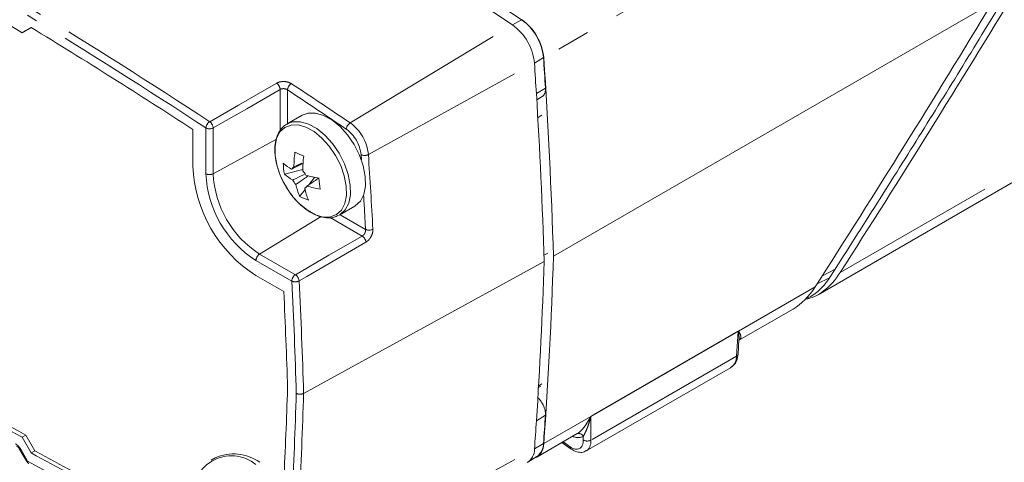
# Model space of a CAD drawing. Header units: millimetres. Extents: x 5 to 415, y 5 to 292.
# Tile 25 of 57: x 172 to 210, y 30 to 46. Entities that reach past the tile are written whole.
import ezdxf

# ---------------------------------------------------------------- set-up
doc = ezdxf.new("R2010")
doc.units = ezdxf.units.MM
doc.linetypes.add('PHANTOM', pattern=[12.7, 6.35, -1.27, 1.27, -1.27, 1.27, -1.27])

msp = doc.modelspace()

# ---------------------------------------------------------------- linework, layer by layer
at = {"color": 8, "linetype": 'PHANTOM', "lineweight": 0}
for p, q in [((200.491, 49.739), (192.222, 44.965)), ((184.861, 42.486), (191.03, 46.217)), ((191.382, 46.411), (191.03, 46.217)), ((192.213, 44.97), (191.869, 44.761)), ((185.552, 41.285), (191.869, 44.761)), ((182.197, 43.758), (182.197, 42.193)), ((182.476, 42.455), (182.476, 43.741)), ((192.288, 43.81), (191.944, 43.601)), ((191.986, 42.683), (192.15, 42.778)), ((179.37, 42.294), (179.37, 40.555)), ((179.649, 40.553), (179.649, 42.292)), ((182.056, 41.871), (179.649, 40.553)), ((203.499, 36.794), (212.363, 41.912)), ((185.274, 41.274), (185.287, 41.084)), ((185.446, 38.431), (184.476, 38.991)), ((183.761, 38.92), (181.415, 37.495)), ((184.097, 38.887), (185.319, 38.182)), ((182.775, 36.709), (181.415, 37.495)), ((181.277, 37.252), (182.638, 36.467)), ((202.822, 36.672), (203.307, 36.924)), ((202.625, 36.368), (203.09, 36.586)), ((202.549, 36.246), (199.627, 34.56)), ((199.618, 34.558), (194.019, 31.325)), ((194.019, 31.318), (199.618, 34.551)), ((199.618, 34.551), (199.559, 33.618)), ((199.559, 33.618), (194.021, 30.42)), ((192.15, 32.556), (192.008, 32.471)), ((192.288, 31.364), (191.944, 31.154)), ((194.01, 31.316), (192.222, 30.285)), ((194.021, 30.42), (194.019, 31.318)), ((193.23, 30.163), (192.957, 30.351)), ((193.726, 30.557), (193.727, 30.428)), ((172.33, 30.068), (172.299, 30.05)), ((172.589, 29.619), (172.33, 30.068)), ((185.552, 26.635), (191.869, 30.081)), ((192.213, 30.291), (191.869, 30.081)), ((172.589, 29.619), (172.558, 29.601))]:
    msp.add_line(p, q, dxfattribs=at)
at = {"color": 7, "linetype": 'Continuous', "lineweight": 15}
for p, q in [((209.274, 47.043), (192.591, 37.412)), ((172.723, 46.116), (172.379, 45.917)), ((172.723, 46.116), (172.52, 45.999)), ((172.379, 45.917), (172.52, 45.999)), ((191.955, 43.363), (192.168, 43.495)), ((183.035, 42.778), (182.462, 42.448)), ((182.52, 42.477), (182.462, 42.448)), ((178.873, 40.842), (178.873, 42.235)), ((202.657, 35.951), (211.79, 41.224)), ((182.359, 40.539), (183.058, 40.711)), ((183.284, 40.13), (183.506, 40.411)), ((182.939, 39.692), (183.143, 39.95)), ((183.13, 40.004), (183.199, 40.051)), ((184.412, 38.957), (184.462, 38.983)), ((184.462, 38.983), (185.035, 39.314)), ((192.376, 37.536), (192.226, 37.449)), ((183.091, 32.197), (192.237, 37.208)), ((203.09, 36.586), (203.307, 36.924)), ((182.334, 36.068), (181.277, 36.678)), ((202.208, 35.8), (202.28, 35.834)), ((199.65, 34.216), (201.707, 35.403)), ((199.617, 33.692), (199.651, 34.229)), ((199.651, 34.238), (199.651, 34.229)), ((193.842, 30.007), (199.325, 33.172)), ((192.005, 32.413), (192.109, 32.476)), ((172.379, 30.527), (172.52, 30.609)), ((172.379, 30.527), (172.723, 29.93)), ((172.52, 30.609), (172.865, 30.012)), ((191.956, 29.774), (193.499, 30.664)), ((172.299, 30.05), (172.558, 29.601)), ((172.723, 29.93), (172.865, 30.012)), ((192.911, 30.325), (193.27, 30.079)), ((179.719, 29.742), (179.577, 29.661)), ((191.614, 29.577), (191.961, 29.792))]:
    msp.add_line(p, q, dxfattribs=at)
at = {"color": 8, "linetype": 'PHANTOM', "lineweight": 0, "flags": 128}
for points in [[(182.065, 43.997), (181.775, 43.83), (180.615, 43.162), (179.518, 42.531)], [(179.649, 42.292), (180.926, 43.027), (182.197, 43.758)], [(184.462, 38.983), (184.483, 38.996), (184.675, 39.175), (184.806, 39.432), (184.87, 39.753), (184.864, 40.123), (184.787, 40.522), (184.644, 40.931), (184.441, 41.329), (184.19, 41.696), (183.901, 42.014), (183.591, 42.267), (183.275, 42.442), (182.967, 42.531), (182.685, 42.529), (182.52, 42.477)], [(185.319, 38.182), (184.05, 37.448), (182.775, 36.709)], [(182.917, 36.475), (183.206, 36.642), (184.365, 37.313), (185.46, 37.947)]]:
    msp.add_lwpolyline(points, dxfattribs=at)
at = {"color": 7, "linetype": 'Continuous', "lineweight": 15, "flags": 128}
for points in [[(185.035, 39.314), (185.055, 39.326), (185.248, 39.506), (185.379, 39.763), (185.443, 40.084), (185.437, 40.453), (185.36, 40.853), (185.216, 41.261), (185.014, 41.659), (184.762, 42.027), (184.474, 42.345), (184.164, 42.598), (183.847, 42.773), (183.54, 42.862), (183.258, 42.859), (183.035, 42.778)], [(182.796, 39.549), (182.937, 39.405), (183.236, 39.161), (183.541, 38.992), (183.838, 38.906), (184.11, 38.909), (184.345, 38.999), (184.53, 39.172), (184.657, 39.419), (184.719, 39.729), (184.712, 40.085), (184.638, 40.47), (184.5, 40.864), (184.305, 41.248), (184.062, 41.602), (183.784, 41.909), (183.485, 42.153), (183.18, 42.322), (182.884, 42.407), (182.611, 42.405), (182.377, 42.315), (182.191, 42.142), (182.064, 41.894), (182.003, 41.585), (182.009, 41.228), (182.009, 41.228)], [(182.009, 41.228), (182.083, 40.844), (182.119, 40.722)]]:
    msp.add_lwpolyline(points, dxfattribs=at)
at = {"color": 7, "linetype": 'Continuous', "lineweight": 15}
for centre, radius, start, end in [((59.596, -139.788), 217.27, 58.72883, 61.27654), ((53.834, -157.468), 245.939, 55.99423, 56.20714), ((53.474, -157.673), 245.953, 55.99423, 56.20714), ((51.4, -152.937), 233.112, 56.85018, 58.63759), ((189.833, 44.558), 2.046, 5.6953, 54.2006), ((190.198, 44.769), 2.025, 5.6953, 54.2006), ((190.187, 44.762), 2.046, 5.6953, 54.2006), ((-13.379, 31.085), 206.061, 3.54053, 3.8637), ((-7.854, 31.413), 200.535, 1.71425, 3.87498), ((-13.738, 30.875), 206.075, 3.54053, 3.8637), ((-7.222, 31.25), 199.549, 1.71097, 3.54864), ((186.705, 40.836), 3.982, 172.3368, 180.3969), ((185.837, 48.18), 7.476, 245.6793, 248.4788), ((187.041, 40.694), 3.982, 172.3368, 180.3969), ((184.071, 41.067), 5.203, 182.4764, 237.5236), ((183.503, 42.299), 1.796, 228.5477, 241.0853), ((184.786, 41.012), 2.473, 181.3598, 191.0316), ((185.166, 41.699), 3.2, 197.7878, 222.2069), ((183.548, 41.885), 1.796, 228.5477, 241.0853), ((182.782, 40.657), 0.163, 111.572, 154.5216), ((182.492, 40.156), 0.762, 26.8041, 42.0272), ((184.384, 44.398), 4.082, 252.7464, 259.9942), ((183.36, 40.656), 0.762, 206.8041, 222.0272), ((185.204, 40.667), 2.466, 192.2038, 203.3034), ((183.071, 40.155), 0.163, 291.572, 334.5216), ((184.428, 43.984), 4.082, 252.7464, 259.9942), ((190.059, 40.862), 6.403, 184.3303, 188.0612), ((185.54, 40.525), 2.466, 192.2038, 203.3034), ((183.879, 41.444), 1.989, 241.8097, 252.3484), ((22.797, 42.392), 169.52, 356.19877, 358.24752), ((24.088, 42.555), 168.581, 355.82585, 358.25167), ((-13.719, 26.521), 196.286, 1.71395, 2.78787), ((276.795, 221.062), 217.27, 238.72883, 241.27654), ((276.937, 221.143), 217.27, 238.72883, 241.27654), ((11.764, 37.663), 170.796, 357.05306, 358.23134), ((28.88, 42.017), 163.426, 355.81132, 356.18852), ((29.235, 42.227), 163.415, 355.81132, 356.18852), ((269.995, 208.076), 202.833, 241.3885, 243.30465), ((191.284, 30.061), 0.585, 301.5522, 1.9161), ((191.658, 30.259), 0.565, 292.1436, 2.5981), ((191.601, 30.287), 0.612, 306.0697, 0.3673), ((172.731, 29.701), 0.2, 210, 241.3532), ((269.81, 207.913), 202.741, 241.38827, 243.35002), ((180.346, 28.329), 1.49, 51.3254, 188.6853), ((180.423, 28.186), 1.708, 54.3411, 114.3485)]:
    msp.add_arc(centre, radius, start, end, dxfattribs=at)
at = {"color": 8, "linetype": 'PHANTOM', "lineweight": 0}
for centre, radius, start, end in [((51.022, -153.182), 234.126, 56.7131, 58.67815), ((50.985, -153.25), 233.924, 56.7131, 58.67815), ((181.872, 43.735), 0.325, 4.0506, 53.6762), ((182.802, 43.702), 0.329, 122.9628, 173.1007), ((48.289, -159.939), 244.188, 55.99335, 56.62428), ((48.257, -160), 243.978, 55.99335, 56.62428), ((179.696, 42.255), 0.328, 122.9796, 173.2293), ((179.325, 42.269), 0.325, 4.0505, 53.6886), ((185.042, 42.206), 0.334, 122.8539, 172.2568), ((183.874, 41.118), 1.687, 5.6953, 54.2006), ((179.512, 42.568), 0.309, 242.6784, 296.4556), ((183.908, 41.138), 1.372, 5.6953, 54.2006), ((185.401, 41.581), 0.333, 247.5533, 297.1171), ((-18.364, 27.509), 204.381, 3.06575, 3.86503), ((183.511, 40.743), 4.145, 182.6055, 237.3945), ((179.512, 40.829), 0.309, 242.6784, 296.4556), ((183.483, 40.727), 3.837, 182.6055, 237.3945), ((-17.156, 27.584), 202.892, 3.06452, 3.43513), ((185.576, 38.731), 0.327, 246.4922, 296.9792), ((185.137, 37.913), 0.325, 6.0867, 55.9532), ((181.585, 37.238), 0.309, 123.5404, 177.3258), ((182.946, 36.452), 0.309, 123.5404, 177.3258), ((182.594, 36.44), 0.325, 6.0718, 55.9535), ((182.769, 36.765), 0.326, 246.3399, 296.9591), ((-14.335, 26.311), 197.235, 1.71087, 2.9515), ((-14.254, 26.309), 197.432, 1.70916, 2.95151), ((199.79, 34.545), 0.172, 175.8271, 178.2517), ((199.832, 34.451), 0.232, 152.0824, 154.7853), ((199.523, 33.706), 0.0956, 292.3502, 351.7306), ((12.138, 37.453), 170.754, 356.87108, 358.23688), ((12.237, 37.451), 170.934, 356.8711, 358.23873), ((194.263, 31.556), 0.348, 223.3382, 224.3606), ((194.191, 31.313), 0.172, 175.8271, 178.2517), ((193.554, 30.483), 0.187, 23.358, 110.5835), ((193.88, 30.669), 0.286, 237.5176, 299.5947), ((193.332, 30.16), 0.102, 177.8062, 232.4038), ((269.863, 207.6), 202.828, 241.34163, 243.50272), ((172.692, 29.611), 0.103, 175.3976, 236.3228)]:
    msp.add_arc(centre, radius, start, end, dxfattribs=at)
at = {"color": 7, "linetype": 'Continuous', "lineweight": 15}
for centre, major_axis, start_param, end_param in [((76.893, 135.703), (138.245, 239.434), 4.63146, 4.677523), ((75.943, 135.155), (138.245, 239.434), 4.63146, 4.677523), ((202.657, 37.452), (0.919, 1.592), 3.552904, 4.63146), ((201.707, 36.904), (0.919, 1.592), 3.92695, 4.63146)]:
    msp.add_ellipse(centre, major_axis=major_axis, ratio=0.577335, start_param=start_param, end_param=end_param, dxfattribs=at)
at = {"color": 8, "linetype": 'PHANTOM', "lineweight": 0}
for centre, major_axis, ratio, start_param, end_param in [((198.804, 34.026), (-0.535, 0.846), 0.633362, 3.115973, 3.866546), ((193.21, 30.805), (-0.372, 0.709), 0.506008, 2.376868, 3.912757), ((193.037, 31.89), (-0.697, 1.329), 0.506008, 2.630089, 3.130786), ((193.363, 30.885), (-0.471, 0.883), 0.520363, 3.167432, 3.909447)]:
    msp.add_ellipse(centre, major_axis=major_axis, ratio=ratio, start_param=start_param, end_param=end_param, dxfattribs=at)
at = {"color": 7, "linetype": 'Continuous', "lineweight": 15}
for points, knots in [([(203.307, 36.924), (203.878, 37.817), (205.02, 39.604), (206.707, 42.297), (208.378, 44.996), (209.475, 46.803), (210.024, 47.707)], [0, 0, 0, 0, 0.250421, 0.500842, 0.750413, 1, 1, 1, 1]), ([(192.167, 43.496), (192.171, 43.498), (192.182, 43.503), (192.201, 43.519), (192.223, 43.541), (192.244, 43.57), (192.261, 43.603), (192.274, 43.639), (192.286, 43.691), (192.291, 43.748), (192.289, 43.794), (192.288, 43.81)], [0, 0, 0, 0, 0.037959, 0.131579, 0.240126, 0.349583, 0.462242, 0.576138, 0.679989, 0.891891, 1, 1, 1, 1]), ([(182.535, 42.472), (182.489, 42.453), (182.361, 42.4), (182.203, 42.229), (182.07, 41.983), (181.999, 41.683), (181.99, 41.425), (182.004, 41.27), (182.008, 41.235)], [0, 0, 0, 0, 0.115657, 0.316453, 0.517428, 0.724932, 0.939144, 1, 1, 1, 1]), ([(182.008, 41.235), (182.017, 41.17), (182.042, 40.98), (182.132, 40.655), (182.293, 40.273), (182.505, 39.909), (182.757, 39.58), (183.039, 39.299), (183.342, 39.078), (183.655, 38.928), (183.964, 38.864), (184.22, 38.873), (184.351, 38.939), (184.397, 38.962)], [0, 0, 0, 0, 0.05241, 0.151339, 0.250081, 0.348704, 0.44743, 0.546433, 0.645978, 0.746251, 0.846879, 0.945807, 1, 1, 1, 1]), ([(183.06, 40.939), (182.96, 40.889), (182.818, 40.819), (182.676, 40.748), (182.635, 40.727)], [0, 0, 0, 0, 0.705623, 1, 1, 1, 1]), ([(182.722, 40.809), (182.761, 40.827), (182.861, 40.874), (182.961, 40.92), (183.022, 40.949)], [0, 0, 0, 0, 0.389304, 1, 1, 1, 1]), ([(182.68, 40.313), (182.721, 40.333), (182.877, 40.412), (183.034, 40.489), (183.148, 40.546)], [0, 0, 0, 0, 0.266977, 1, 1, 1, 1]), ([(183.272, 40.476), (183.151, 40.392), (182.992, 40.281), (182.832, 40.172), (182.794, 40.146)], [0, 0, 0, 0, 0.761596, 1, 1, 1, 1]), ([(183.664, 40.384), (183.551, 40.308), (183.402, 40.208), (183.253, 40.109), (183.218, 40.085)], [0, 0, 0, 0, 0.763495, 1, 1, 1, 1]), ([(203.09, 36.586), (203.038, 36.51), (202.933, 36.357), (202.748, 36.158), (202.546, 35.988), (202.389, 35.882), (202.297, 35.843), (202.281, 35.837)], [0, 0, 0, 0, 0.240446, 0.485725, 0.71506, 0.950216, 1, 1, 1, 1]), ([(199.341, 33.195), (199.378, 33.217), (199.476, 33.276), (199.58, 33.451), (199.604, 33.609), (199.617, 33.692)], [0, 0, 0, 0, 0.222555, 0.592568, 1, 1, 1, 1]), ([(182.811, 32.199), (182.814, 32.198), (182.823, 32.193), (182.843, 32.184), (182.871, 32.175), (182.902, 32.169), (182.936, 32.165), (182.97, 32.165), (183.003, 32.169), (183.035, 32.175), (183.065, 32.185), (183.082, 32.193), (183.091, 32.197)], [0, 0, 0, 0, 0.034659, 0.126797, 0.234452, 0.345225, 0.452817, 0.563525, 0.671085, 0.781761, 0.889321, 1, 1, 1, 1]), ([(191.987, 32.048), (192.027, 32.008), (192.11, 31.925), (192.21, 31.748), (192.286, 31.548), (192.287, 31.425), (192.288, 31.364)], [0, 0, 0, 0, 0.219315, 0.452901, 0.732724, 1, 1, 1, 1]), ([(172.17, 30.188), (172.175, 30.185), (172.19, 30.177), (172.228, 30.145), (172.269, 30.099), (172.289, 30.063), (172.297, 30.049)], [0, 0, 0, 0, 0.155158, 0.453326, 0.788602, 1, 1, 1, 1]), ([(193.27, 30.079), (193.308, 30.055), (193.408, 29.992), (193.573, 29.946), (193.741, 29.948), (193.816, 30.002), (193.842, 30.021)], [0, 0, 0, 0, 0.204374, 0.5396543, 0.8435301, 1, 1, 1, 1])]:
    msp.add_open_spline(points, degree=3, knots=knots, dxfattribs=at)
at = {"color": 8, "linetype": 'PHANTOM', "lineweight": 0}
for points, knots in [([(182.065, 43.997), (182.085, 44.007), (182.139, 44.034), (182.249, 44.06), (182.385, 44.061), (182.518, 44.035), (182.588, 43.997), (182.623, 43.978)], [0, 0, 0, 0, 0.126355, 0.34408, 0.56238, 0.781179, 1, 1, 1, 1]), ([(182.197, 43.758), (182.206, 43.763), (182.225, 43.773), (182.257, 43.782), (182.289, 43.788), (182.322, 43.79), (182.356, 43.787), (182.389, 43.781), (182.421, 43.771), (182.45, 43.758), (182.467, 43.747), (182.476, 43.741)], [0, 0, 0, 0, 0.125767, 0.232873, 0.343143, 0.450615, 0.561262, 0.669222, 0.780342, 0.888613, 1, 1, 1, 1]), ([(185.319, 38.182), (185.323, 38.184), (185.331, 38.189), (185.343, 38.198), (185.355, 38.208), (185.37, 38.222), (185.385, 38.238), (185.398, 38.256), (185.407, 38.27), (185.415, 38.285), (185.422, 38.3), (185.429, 38.316), (185.434, 38.331), (185.439, 38.347), (185.443, 38.363), (185.445, 38.379), (185.447, 38.396), (185.447, 38.413), (185.446, 38.425), (185.446, 38.431)], [0, 0, 0, 0, 0.053403, 0.10718, 0.162141, 0.217511, 0.324974, 0.379531, 0.434895, 0.488354, 0.542187, 0.5972, 0.652619, 0.706268, 0.760289, 0.815482, 0.871077, 0.935224, 1, 1, 1, 1]), ([(185.725, 38.439), (185.725, 38.416), (185.725, 38.355), (185.698, 38.244), (185.639, 38.122), (185.557, 38.015), (185.492, 37.97), (185.46, 37.947)], [0, 0, 0, 0, 0.12888, 0.346936, 0.56467, 0.782361, 1, 1, 1, 1]), ([(199.627, 34.56), (199.626, 34.56), (199.624, 34.56), (199.623, 34.56), (199.621, 34.559), (199.62, 34.559), (199.618, 34.558)], [0, 0, 0, 0, 0.00000753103, 0.00000753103, 0.00000753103, 0.00001383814, 0.00001383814, 0.00001383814, 0.00001383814]), ([(199.618, 34.551), (199.618, 34.551), (199.619, 34.551), (199.619, 34.551), (199.62, 34.551), (199.62, 34.551), (199.62, 34.551), (199.621, 34.551), (199.621, 34.551), (199.622, 34.55), (199.622, 34.55), (199.622, 34.55), (199.622, 34.55)], [0, 0, 0, 0, 0.000001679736, 0.000001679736, 0.000001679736, 0.000003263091, 0.000003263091, 0.000003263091, 0.000006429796, 0.000006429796, 0.000006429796, 0.000007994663, 0.000007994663, 0.000007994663, 0.000007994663]), ([(199.622, 34.55), (199.623, 34.549), (199.625, 34.546), (199.627, 34.54), (199.632, 34.524), (199.636, 34.498), (199.643, 34.453), (199.649, 34.398), (199.653, 34.332), (199.654, 34.279), (199.652, 34.248), (199.651, 34.238)], [0, 0, 0, 0, 0.015655, 0.0315894, 0.0666045, 0.17051, 0.2745734, 0.4830968, 0.6926858, 0.9025823, 1, 1, 1, 1]), ([(199.651, 34.227), (199.664, 34.236), (199.73, 34.281), (199.728, 34.363), (199.696, 34.465), (199.662, 34.53), (199.637, 34.556), (199.63, 34.558), (199.627, 34.56)], [0, 0, 0, 0, 0.0947283, 0.501064, 0.7659976, 0.9583493, 0.9790756, 1, 1, 1, 1]), ([(194.01, 31.316), (193.996, 31.3), (193.987, 31.28), (193.967, 31.242), (193.957, 31.224), (193.928, 31.169), (193.908, 31.134), (193.846, 31.03), (193.801, 30.965), (193.707, 30.846), (193.659, 30.794), (193.562, 30.705), (193.515, 30.671), (193.476, 30.652)], [0, 0, 0, 0, 0.0625, 0.0625, 0.125, 0.125, 0.25, 0.25, 0.5, 0.5, 0.75, 0.75, 1, 1, 1, 1]), ([(193.726, 30.557), (193.751, 30.599), (193.778, 30.651), (193.832, 30.765), (193.858, 30.827), (193.907, 30.956), (193.93, 31.024), (193.962, 31.129), (193.972, 31.165), (193.987, 31.219), (193.991, 31.237), (193.999, 31.265), (194.001, 31.274), (194.007, 31.293), (194.009, 31.302), (194.014, 31.312)], [0, 0, 0, 0, 0.25, 0.25, 0.5, 0.5, 0.75, 0.75, 0.875, 0.875, 0.9375, 0.9375, 0.96875, 0.96875, 1, 1, 1, 1]), ([(194.019, 31.325), (194.017, 31.324), (194.016, 31.323), (194.014, 31.322), (194.012, 31.32), (194.011, 31.318), (194.01, 31.316)], [0, 0, 0, 0, 0.00000679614, 0.00000679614, 0.00000679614, 0.0000138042, 0.0000138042, 0.0000138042, 0.0000138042]), ([(194.014, 31.312), (194.014, 31.313), (194.015, 31.315), (194.016, 31.316), (194.016, 31.316), (194.017, 31.317), (194.017, 31.317), (194.018, 31.317), (194.018, 31.318), (194.019, 31.318)], [0, 0, 0, 0, 0.000004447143, 0.000004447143, 0.000004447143, 0.000006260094, 0.000006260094, 0.000006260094, 0.000007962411, 0.000007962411, 0.000007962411, 0.000007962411]), ([(172.33, 30.068), (172.326, 30.076), (172.317, 30.091), (172.295, 30.125), (172.262, 30.167), (172.218, 30.214), (172.172, 30.254), (172.14, 30.273), (172.124, 30.283)], [0, 0, 0, 0, 0.0830921, 0.1665622, 0.3719437, 0.5832818, 0.7886628, 1, 1, 1, 1])]:
    msp.add_open_spline(points, degree=3, knots=knots, dxfattribs=at)

doc.saveas('drawing.dxf')
